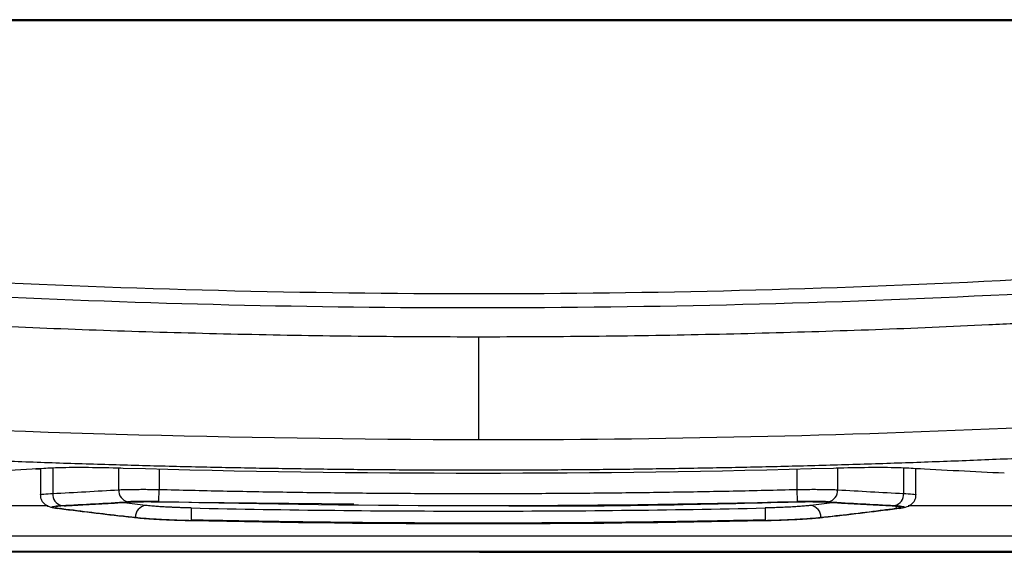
# Model space of a CAD drawing. Header units: millimetres. Extents: x -0.39 to 0.76, y -0.29 to 0.59.
# Tile 95 of 137: x 0.2035 to 0.2361, y 0.357 to 0.3747. Entities that reach past the tile are written whole.
import ezdxf

# ---------------------------------------------------------------- set-up
doc = ezdxf.new("R2010")
doc.units = ezdxf.units.MM

msp = doc.modelspace()

# ---------------------------------------------------------------- linework, layer by layer
at = {"color": 7, "linetype": 'Continuous', "lineweight": 25}
for p, q in [((0.249118, 0.374705), (0.188131, 0.374705)), ((0.249118, 0.374666), (0.188131, 0.374666)), ((0.20399, 0.359807), (0.20415, 0.359803)), ((0.20415, 0.359816), (0.20415, 0.358853)), ((0.233169, 0.358853), (0.233169, 0.359816)), ((0.233315, 0.359809), (0.233169, 0.359806)), ((0.20808, 0.358725), (0.20809, 0.359124)), ((0.229239, 0.358725), (0.229229, 0.359124)), ((0.20809, 0.358715), (0.214541, 0.358643)), ((0.209153, 0.358511), (0.209144, 0.358111)), ((0.228166, 0.35851), (0.228175, 0.358111)), ((0.19876, 0.357582), (0.238579, 0.357582)), ((0.218707, 0.35704), (0.195334, 0.35704)), ((0.218707, 0.357055), (0.195471, 0.357055)), ((0.19876, 0.357082), (0.238579, 0.357082)), ((0.241866, 0.357055), (0.218707, 0.357055)), ((0.218707, 0.35704), (0.242081, 0.35704))]:
    msp.add_line(p, q, dxfattribs=at)
at = {"color": 9, "linetype": 'Continuous', "lineweight": 25}
for p, q in [((0.20415, 0.359805), (0.204004, 0.359808)), ((0.204559, 0.359834), (0.204559, 0.358991)), ((0.206749, 0.359115), (0.206749, 0.359829)), ((0.20809, 0.359793), (0.20809, 0.359124)), ((0.229229, 0.359124), (0.229229, 0.359796)), ((0.23057, 0.359829), (0.23057, 0.359115)), ((0.23276, 0.359834), (0.23276, 0.35899)), ((0.207639, 0.358593), (0.206837, 0.358689)), ((0.23048, 0.358689), (0.22968, 0.358593))]:
    msp.add_line(p, q, dxfattribs=at)
at = {"color": 9, "linetype": 'Continuous', "lineweight": 25, "flags": 128}
msp.add_lwpolyline([(0.232525, 0.358492), (0.232516, 0.358569), (0.232515, 0.358572)], dxfattribs=at)
at = {"color": 7, "linetype": 'Continuous', "lineweight": 25}
for centre, radius, start, end in [((0.204939, 0.358962), 0.0003804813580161, 175.754139, 256.93423), ((0.207131, 0.359089), 0.0003823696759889, 176.076364, 256.985705), ((0.230188, 0.359089), 0.0003823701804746, 283.013911, 3.923496), ((0.23238, 0.358962), 0.0003804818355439, 283.065385, 4.245726), ((0.207687, 0.35821), 0.00038628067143, 97.158361, 182.356254), ((0.229632, 0.35821), 0.0003862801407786, 357.643609, 82.841288)]:
    msp.add_arc(centre, radius, start, end, dxfattribs=at)
for points, knots in [([(0.184197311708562, 0.367354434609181), (0.1956539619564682, 0.3661993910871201), (0.2071702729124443, 0.3656205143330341), (0.2244471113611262, 0.3656214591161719), (0.230204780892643, 0.3657666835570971), (0.241701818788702, 0.3663456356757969), (0.2474455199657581, 0.3667796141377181), (0.2531746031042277, 0.3673577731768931)], [0, 0, 0, 0, 0.4999999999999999, 0.4999999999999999, 0.7499999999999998, 0.7499999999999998, 1, 1, 1, 1]), ([(0.1856194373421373, 0.3667194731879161), (0.1966032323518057, 0.3656776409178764), (0.2134793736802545, 0.3648784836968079), (0.2355445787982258, 0.3654318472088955), (0.2465505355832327, 0.3662292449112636), (0.2517163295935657, 0.3667191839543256)], [0.8797212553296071, 0.8797212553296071, 0.8797212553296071, 0.8797212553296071, 19.11398431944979, 28.77080528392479, 37.34656323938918, 37.34656323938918, 37.34656323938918, 37.34656323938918]), ([(0.2186678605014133, 0.36417969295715), (0.2180422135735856, 0.3641806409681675), (0.2167910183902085, 0.3641825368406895), (0.2149144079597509, 0.3641978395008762), (0.2130381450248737, 0.3642222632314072), (0.2111622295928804, 0.3642567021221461), (0.2092866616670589, 0.3643009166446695), (0.2074114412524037, 0.3643549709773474), (0.2055365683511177, 0.3644188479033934), (0.2036620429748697, 0.3644925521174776), (0.2017878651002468, 0.3645760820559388), (0.1999140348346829, 0.3646694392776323), (0.1980405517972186, 0.36477261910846), (0.1961674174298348, 0.3648856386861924), (0.1942946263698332, 0.3650084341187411), (0.1924221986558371, 0.3651412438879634), (0.1905500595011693, 0.3652831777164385), (0.1893024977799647, 0.3653860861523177), (0.1886786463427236, 0.3654375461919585)], [0, 0, 0, 0, 0.0625139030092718, 0.1250179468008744, 0.1875138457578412, 0.25000331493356, 0.3124880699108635, 0.3749698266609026, 0.4374503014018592, 0.4999312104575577, 0.5624142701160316, 0.6249011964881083, 0.6873937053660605, 0.749893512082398, 0.8124023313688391, 0.874921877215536, 0.9374538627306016, 1, 1, 1, 1]), ([(0.2487186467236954, 0.3654424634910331), (0.2480935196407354, 0.3653907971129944), (0.2468434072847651, 0.3652874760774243), (0.2449674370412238, 0.3651449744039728), (0.2430911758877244, 0.3650116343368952), (0.2412145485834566, 0.3648883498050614), (0.2393375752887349, 0.3647748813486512), (0.2374602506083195, 0.3646712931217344), (0.2355825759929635, 0.3645775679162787), (0.2337045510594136, 0.3644937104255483), (0.2318261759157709, 0.3644197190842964), (0.2299474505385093, 0.364355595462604), (0.2280683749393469, 0.3643013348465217), (0.2261889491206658, 0.3642569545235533), (0.2243091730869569, 0.3642223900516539), (0.2224290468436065, 0.3641978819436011), (0.2205485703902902, 0.3641825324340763), (0.2192947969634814, 0.3641806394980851), (0.2186678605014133, 0.3641796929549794)], [0, 0, 0, 0, 0.0625461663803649, 0.1250781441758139, 0.1875976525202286, 0.2501064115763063, 0.3126061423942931, 0.3750985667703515, 0.4375854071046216, 0.5000683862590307, 0.5625492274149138, 0.6250296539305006, 0.6875113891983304, 0.7499961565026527, 0.8124856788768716, 0.8749816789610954, 0.9374858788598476, 1, 1, 1, 1]), ([(0.188678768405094, 0.3618720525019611), (0.1888783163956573, 0.3618574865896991), (0.1908750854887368, 0.3617199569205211), (0.2008573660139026, 0.3610414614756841), (0.2106640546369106, 0.3608098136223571), (0.2186678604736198, 0.3607759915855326)], [14.439103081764, 14.439103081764, 14.439103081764, 14.439103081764, 14.561600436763, 15.66407663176, 20.562681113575, 20.562681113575, 20.562681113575, 20.562681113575]), ([(0.2186678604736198, 0.3607759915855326), (0.2246872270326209, 0.3607761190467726), (0.2343995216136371, 0.3609943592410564), (0.2440963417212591, 0.361560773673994), (0.2477810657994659, 0.3618112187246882)], [14.68822233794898, 14.68822233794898, 14.68822233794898, 14.68822233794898, 18.36524436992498, 20.621266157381, 20.621266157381, 20.621266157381, 20.621266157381]), ([(0.1886786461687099, 0.3608647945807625), (0.1893443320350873, 0.3608171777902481), (0.190675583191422, 0.3607219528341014), (0.1926731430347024, 0.3605914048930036), (0.1946709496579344, 0.3604698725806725), (0.1966690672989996, 0.3603582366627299), (0.1986674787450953, 0.3602562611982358), (0.2006661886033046, 0.3601640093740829), (0.2026651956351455, 0.3600814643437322), (0.2046645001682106, 0.3600086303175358), (0.2066641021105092, 0.3599455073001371), (0.2086640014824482, 0.3598920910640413), (0.2106641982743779, 0.3598483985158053), (0.2126646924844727, 0.3598143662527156), (0.214665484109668, 0.3597902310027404), (0.2166665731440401, 0.3597751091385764), (0.2180007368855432, 0.3597732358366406), (0.218667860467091, 0.3597722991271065)], [0, 0, 0, 0, 0.0667036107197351, 0.1333951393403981, 0.2000761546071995, 0.2667482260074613, 0.3334129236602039, 0.4000718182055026, 0.4667264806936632, 0.5333784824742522, 0.6000293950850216, 0.6666807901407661, 0.733334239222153, 0.7999913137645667, 0.8666535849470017, 0.9333226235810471, 1, 1, 1, 1]), ([(0.218667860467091, 0.3597722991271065), (0.2193363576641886, 0.3597732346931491), (0.220673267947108, 0.3597751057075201), (0.2226784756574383, 0.3597902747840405), (0.2246833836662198, 0.3598144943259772), (0.2266879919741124, 0.3598486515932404), (0.2286923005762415, 0.3598925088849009), (0.2306963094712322, 0.3599461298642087), (0.2327000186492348, 0.3600094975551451), (0.2347034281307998, 0.360082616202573), (0.2367065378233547, 0.3601654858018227), (0.2387093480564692, 0.3602581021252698), (0.2407118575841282, 0.3603604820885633), (0.2427140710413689, 0.3604725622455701), (0.2447159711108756, 0.3605945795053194), (0.2467176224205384, 0.36072564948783), (0.2480515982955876, 0.3608212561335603), (0.248718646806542, 0.3608690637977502)], [0, 0, 0, 0, 0.0666775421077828, 0.1333466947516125, 0.2000090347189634, 0.2666661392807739, 0.3333195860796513, 0.3999709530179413, 0.4666218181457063, 0.5332737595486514, 0.5999283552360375, 0.666587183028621, 0.7332518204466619, 0.7999238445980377, 0.8666048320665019, 0.9332963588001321, 1, 1, 1, 1]), ([(0.1836694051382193, 0.3604968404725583), (0.1836694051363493, 0.3602793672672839), (0.1836694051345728, 0.3600727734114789), (0.1836694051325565, 0.3598382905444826), (0.1837765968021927, 0.3597959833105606), (0.1840582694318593, 0.3597572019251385), (0.1878090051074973, 0.359366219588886), (0.1911029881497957, 0.3590520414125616), (0.1948808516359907, 0.3587258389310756), (0.1950878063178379, 0.3587080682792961), (0.1956698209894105, 0.3586583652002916), (0.1962248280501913, 0.3586328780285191), (0.1974488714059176, 0.3586010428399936), (0.1980974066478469, 0.3585928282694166), (0.2006446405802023, 0.3585928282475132), (0.2025293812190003, 0.3585928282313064), (0.2044141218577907, 0.3585928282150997)], [22.2443923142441, 22.2443923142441, 22.2443923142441, 22.2443923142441, 25.29077232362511, 25.29077232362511, 25.65572980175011, 25.91792050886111, 25.91792050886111, 32.34403399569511, 32.34403399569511, 32.71470458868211, 32.71470458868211, 33.38126530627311, 33.38126530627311, 33.9710399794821, 33.9710399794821, 35.64890193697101, 35.64890193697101, 35.64890193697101, 35.64890193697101]), ([(0.2329050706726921, 0.3585928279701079), (0.2347963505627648, 0.3585928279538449), (0.2366876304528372, 0.3585928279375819), (0.2392415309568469, 0.3585928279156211), (0.2398901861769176, 0.3586010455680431), (0.2411141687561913, 0.3586328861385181), (0.2416690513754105, 0.3586583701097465), (0.2422510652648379, 0.3587080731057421), (0.2424580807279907, 0.3587258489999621), (0.2462359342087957, 0.3590520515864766), (0.2495298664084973, 0.3593662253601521), (0.2532805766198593, 0.3597572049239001), (0.2535622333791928, 0.3597959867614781), (0.2536694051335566, 0.3598382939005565), (0.2536694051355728, 0.3600727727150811), (0.2536694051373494, 0.3602793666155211), (0.2536694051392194, 0.3604968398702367)], [0.3794745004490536, 0.3794745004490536, 0.3794745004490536, 0.3794745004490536, 2.063157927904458, 2.063157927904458, 2.653045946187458, 2.653045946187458, 3.319497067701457, 3.319497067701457, 3.690277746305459, 3.690277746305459, 10.11629349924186, 10.11629349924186, 10.37854867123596, 10.74344862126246, 10.74344862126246, 13.7898463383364, 13.7898463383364, 13.7898463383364, 13.7898463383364]), ([(0.2065596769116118, 0.3598336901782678), (0.2058194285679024, 0.3598537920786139), (0.204960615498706, 0.3598558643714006), (0.2043502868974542, 0.3598266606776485), (0.2042615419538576, 0.3598213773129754)], [4.745794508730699, 4.745794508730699, 4.745794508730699, 4.745794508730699, 6.990909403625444, 7.409073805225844, 7.409073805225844, 7.409073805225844, 7.409073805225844]), ([(0.2307760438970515, 0.3598335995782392), (0.2306630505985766, 0.3598305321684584), (0.2305496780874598, 0.3598270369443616), (0.2225928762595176, 0.3596011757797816), (0.2147428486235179, 0.3596012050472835), (0.2067860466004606, 0.3598271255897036), (0.2066726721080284, 0.3598306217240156), (0.2065596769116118, 0.3598336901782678)], [7.409073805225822, 7.409073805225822, 7.409073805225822, 7.409073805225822, 7.751773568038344, 7.751773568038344, 31.50038256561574, 31.50038256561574, 31.84308809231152, 31.84308809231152, 31.84308809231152, 31.84308809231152]), ([(0.2330741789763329, 0.3598212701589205), (0.2329854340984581, 0.3598265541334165), (0.2323750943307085, 0.3598557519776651), (0.2315162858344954, 0.3598536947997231), (0.2307760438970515, 0.3598335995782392)], [31.84308809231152, 31.84308809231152, 31.84308809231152, 31.84308809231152, 32.26124606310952, 34.506341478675, 34.506341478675, 34.506341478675, 34.506341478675]), ([(0.2041502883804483, 0.358940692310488), (0.2041524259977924, 0.358910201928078), (0.204156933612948, 0.3588459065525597), (0.2042022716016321, 0.3587295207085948), (0.2043614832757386, 0.3585542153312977), (0.204561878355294, 0.3585172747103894), (0.2047052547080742, 0.358490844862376)], [0, 0, 0, 0, 0.0914578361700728, 0.1928580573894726, 0.4225154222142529, 1, 1, 1, 1]), ([(0.2045592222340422, 0.3589905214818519), (0.2049247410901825, 0.3590097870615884), (0.2056548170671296, 0.3590482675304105), (0.2063847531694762, 0.3590927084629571), (0.2067492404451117, 0.35911489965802)], [0, 0, 0, 0, 0.5006586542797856, 1, 1, 1, 1]), ([(0.2067492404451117, 0.35911489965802), (0.2067752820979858, 0.359116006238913), (0.2068275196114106, 0.3591182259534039), (0.2069143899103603, 0.3591210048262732), (0.2070066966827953, 0.3591233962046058), (0.2071042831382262, 0.3591253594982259), (0.2072061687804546, 0.3591269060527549), (0.2073116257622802, 0.3591280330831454), (0.2074198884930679, 0.3591287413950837), (0.2075302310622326, 0.3591290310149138), (0.2076419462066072, 0.3591289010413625), (0.2077543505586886, 0.3591283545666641), (0.2078667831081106, 0.3591273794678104), (0.2079786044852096, 0.3591260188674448), (0.2080529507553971, 0.3591247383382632), (0.2080898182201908, 0.3591241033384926)], [0, 0, 0, 0, 0.0776447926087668, 0.1557493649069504, 0.2342051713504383, 0.3128633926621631, 0.3915483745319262, 0.470069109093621, 0.548229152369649, 0.6258353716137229, 0.7027058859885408, 0.7786775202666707, 0.8536130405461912, 0.9274083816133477, 1, 1, 1, 1]), ([(0.2080898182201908, 0.3591241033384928), (0.2087944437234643, 0.3591073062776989), (0.2102036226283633, 0.3590737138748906), (0.2123175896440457, 0.3590368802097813), (0.214431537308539, 0.359009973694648), (0.2165454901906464, 0.3589939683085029), (0.2186594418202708, 0.3589885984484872), (0.2207733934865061, 0.3589939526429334), (0.2228873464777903, 0.359009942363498), (0.2250012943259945, 0.3590368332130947), (0.2271152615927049, 0.3590736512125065), (0.2285244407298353, 0.3591072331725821), (0.2292290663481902, 0.3591240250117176)], [0, 0, 0, 0, 0.1000153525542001, 0.2000204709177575, 0.3000179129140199, 0.4000102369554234, 0.5000000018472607, 0.5999897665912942, 0.6999820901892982, 0.7999795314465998, 0.8999846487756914, 1, 1, 1, 1]), ([(0.2292290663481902, 0.3591240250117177), (0.2292690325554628, 0.3591247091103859), (0.2293496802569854, 0.3591260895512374), (0.2294709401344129, 0.3591275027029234), (0.2295927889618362, 0.3591284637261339), (0.2297144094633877, 0.3591289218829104), (0.2298349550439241, 0.3591288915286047), (0.229953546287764, 0.3591283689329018), (0.2300692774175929, 0.3591273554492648), (0.230181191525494, 0.3591258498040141), (0.2302883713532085, 0.3591238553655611), (0.2303895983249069, 0.3591213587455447), (0.2304846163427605, 0.3591184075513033), (0.2305413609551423, 0.3591160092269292), (0.230569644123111, 0.3591148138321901)], [0, 0, 0, 0, 0.0786929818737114, 0.1587943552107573, 0.2402165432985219, 0.3228178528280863, 0.4064133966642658, 0.4907858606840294, 0.5756963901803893, 0.6608960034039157, 0.7461380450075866, 0.8311922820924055, 0.9158613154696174, 1, 1, 1, 1]), ([(0.230569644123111, 0.3591148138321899), (0.2309341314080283, 0.3590926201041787), (0.2316640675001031, 0.3590481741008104), (0.2323941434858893, 0.3590096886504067), (0.2327596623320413, 0.3589904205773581)], [0, 0, 0, 0, 0.4993413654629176, 1, 1, 1, 1]), ([(0.2326136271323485, 0.3584907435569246), (0.2327566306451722, 0.3585173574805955), (0.232956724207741, 0.3585545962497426), (0.2331163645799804, 0.35872871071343), (0.2331622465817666, 0.3588456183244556), (0.2331667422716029, 0.3589097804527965), (0.2331688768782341, 0.3589402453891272)], [0, 0, 0, 0, 0.5770364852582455, 0.8074017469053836, 0.9085520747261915, 1, 1, 1, 1]), ([(0.2049422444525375, 0.3585823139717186), (0.2051135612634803, 0.3585911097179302), (0.2052848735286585, 0.358600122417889), (0.2054561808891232, 0.3586093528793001), (0.2057355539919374, 0.3586244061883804), (0.2060149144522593, 0.3586400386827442), (0.2062942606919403, 0.3586562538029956), (0.2065736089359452, 0.3586724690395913), (0.2068529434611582, 0.358689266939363), (0.2071322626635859, 0.3587066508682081)], [2e-16, 2e-16, 2e-16, 2e-16, 0.000800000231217, 0.000800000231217, 0.000800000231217, 0.0021046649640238, 0.0021046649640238, 0.0021046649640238, 0.0034093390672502, 0.0034093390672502, 0.0034093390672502, 0.0034093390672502]), ([(0.2080797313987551, 0.358725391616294), (0.2080480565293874, 0.3587261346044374), (0.2079838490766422, 0.3587276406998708), (0.2078867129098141, 0.3587291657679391), (0.2077740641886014, 0.3587303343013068), (0.2076475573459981, 0.3587307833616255), (0.207510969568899, 0.3587301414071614), (0.2073803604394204, 0.3587284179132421), (0.2072569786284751, 0.3587255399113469), (0.2071426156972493, 0.3587216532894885), (0.2070768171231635, 0.3587179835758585), (0.2070446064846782, 0.3587161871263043)], [0, 0, 0, 0, 0.0808435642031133, 0.1638762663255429, 0.2496204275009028, 0.374061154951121, 0.4999759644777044, 0.6257294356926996, 0.7499753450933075, 0.8776044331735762, 1, 1, 1, 1]), ([(0.2071322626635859, 0.3587066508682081), (0.207191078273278, 0.3587103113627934), (0.207257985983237, 0.3587130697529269), (0.2074035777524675, 0.3587172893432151), (0.207481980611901, 0.358718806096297), (0.2076451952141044, 0.358720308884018), (0.2077313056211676, 0.3587202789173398), (0.2079085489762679, 0.3587188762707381), (0.2079983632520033, 0.3587175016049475), (0.2080898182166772, 0.3587151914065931)], [0, 0, 0, 0, 0.25, 0.25, 0.5, 0.5, 0.75, 0.75, 1, 1, 1, 1]), ([(0.218919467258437, 0.3585948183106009), (0.2192556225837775, 0.3585906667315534), (0.222692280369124, 0.3585482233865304), (0.2261287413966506, 0.3586359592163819), (0.2292290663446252, 0.3587151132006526)], [0, 0, 0, 0, 0.0978146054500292, 1, 1, 1, 1]), ([(0.2292290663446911, 0.3587151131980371), (0.2293206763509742, 0.358717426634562), (0.2294103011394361, 0.3587187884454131), (0.229586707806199, 0.3587201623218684), (0.2296738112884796, 0.3587202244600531), (0.2298370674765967, 0.3587187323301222), (0.2299147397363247, 0.3587172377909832), (0.2300609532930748, 0.3587129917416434), (0.2301279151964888, 0.3587102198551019), (0.2301866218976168, 0.3587065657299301)], [0, 0, 0, 0, 0.25, 0.25, 0.5, 0.5, 0.75, 0.75, 1, 1, 1, 1]), ([(0.2302742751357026, 0.3587161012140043), (0.2302533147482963, 0.3587173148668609), (0.230210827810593, 0.3587197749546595), (0.2301387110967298, 0.3587228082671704), (0.2300488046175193, 0.358725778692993), (0.2299387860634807, 0.3587283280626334), (0.2298081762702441, 0.3587300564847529), (0.2296716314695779, 0.3587307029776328), (0.2295295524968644, 0.3587301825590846), (0.2293851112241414, 0.3587285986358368), (0.2292871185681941, 0.3587263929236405), (0.2292391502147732, 0.3587253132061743)], [0, 0, 0, 0, 0.0808487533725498, 0.163881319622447, 0.249619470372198, 0.3740658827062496, 0.4999750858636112, 0.6257341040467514, 0.7499742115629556, 0.8776099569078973, 1, 1, 1, 1]), ([(0.2301866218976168, 0.3587065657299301), (0.2303578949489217, 0.3586959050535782), (0.2305291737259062, 0.3586854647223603), (0.2307004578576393, 0.3586752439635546), (0.2309797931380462, 0.3586585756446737), (0.2312591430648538, 0.3586424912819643), (0.2315385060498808, 0.3586269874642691), (0.2318178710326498, 0.3586114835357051), (0.2320972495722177, 0.3585965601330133), (0.2323766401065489, 0.3585822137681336)], [1e-16, 1e-16, 1e-16, 1e-16, 0.0008000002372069, 0.0008000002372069, 0.0008000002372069, 0.002104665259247, 0.002104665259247, 0.002104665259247, 0.0034093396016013, 0.0034093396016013, 0.0034093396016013, 0.0034093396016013]), ([(0.2047809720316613, 0.3584810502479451), (0.2046957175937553, 0.3584919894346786), (0.2046344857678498, 0.358502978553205), (0.2045505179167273, 0.358525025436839), (0.2045319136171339, 0.3585356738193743), (0.2045441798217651, 0.3585555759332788), (0.2045756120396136, 0.3585645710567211), (0.2046832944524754, 0.3585802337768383), (0.2047569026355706, 0.3585868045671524), (0.2048526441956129, 0.3585917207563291)], [0, 0, 0, 0, 0.25, 0.25, 0.5, 0.5, 0.75, 0.75, 1, 1, 1, 1]), ([(0.204942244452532, 0.3585823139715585), (0.204901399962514, 0.3585802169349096), (0.2048292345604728, 0.3585754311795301), (0.2047455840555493, 0.3585666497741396), (0.2046564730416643, 0.3585516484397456), (0.2046371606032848, 0.3585346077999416), (0.2046884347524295, 0.3585122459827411), (0.2047365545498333, 0.3585010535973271), (0.2047941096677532, 0.3584917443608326)], [0, 0, 0, 0, 0.2104685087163, 0.4209370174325, 0.6314055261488, 1.15757679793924, 1.2628110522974, 1.6837480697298, 1.6837480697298, 1.6837480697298, 1.6837480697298]), ([(0.2048757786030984, 0.3584800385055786), (0.2048680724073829, 0.3584810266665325), (0.2048605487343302, 0.3584820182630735), (0.2048532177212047, 0.3584830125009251), (0.2048458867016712, 0.3584840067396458), (0.2048387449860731, 0.3584850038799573), (0.2048317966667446, 0.3584860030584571), (0.2048185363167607, 0.3584879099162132), (0.2048059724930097, 0.3584898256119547), (0.2047941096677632, 0.3584917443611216)], [0, 0, 0, 0, 4.04287495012e-05, 4.04287495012e-05, 4.04287495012e-05, 8.08574931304e-05, 8.08574931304e-05, 8.08574931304e-05, 0.0001580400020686, 0.0001580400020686, 0.0001580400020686, 0.0001580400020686]), ([(0.2073010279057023, 0.3581894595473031), (0.2071483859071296, 0.3582064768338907), (0.2069957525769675, 0.3582237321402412), (0.2068431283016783, 0.3582412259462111), (0.2065151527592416, 0.3582788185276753), (0.2061872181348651, 0.3583175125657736), (0.205859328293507, 0.3583573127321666), (0.2055314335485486, 0.358397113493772), (0.2052035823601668, 0.3584380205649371), (0.2048757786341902, 0.3584800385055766)], [0, 0, 0, 0, 0.0008000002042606, 0.0008000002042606, 0.0008000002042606, 0.0025191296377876, 0.0025191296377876, 0.0025191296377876, 0.0042382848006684, 0.0042382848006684, 0.0042382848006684, 0.0042382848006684]), ([(0.209152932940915, 0.3585105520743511), (0.2091104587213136, 0.3585115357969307), (0.2090258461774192, 0.3585134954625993), (0.2088998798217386, 0.3585171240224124), (0.2087755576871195, 0.3585212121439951), (0.2086528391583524, 0.3585257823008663), (0.2085319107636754, 0.3585308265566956), (0.2084139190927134, 0.3585363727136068), (0.2082717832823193, 0.3585437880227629), (0.2081087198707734, 0.3585534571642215), (0.2079591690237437, 0.358563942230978), (0.2077955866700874, 0.3585769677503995), (0.2077046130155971, 0.3585862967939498), (0.2076389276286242, 0.3585930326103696)], [0, 0, 0, 0, 0.07181550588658, 0.1430630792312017, 0.2140984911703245, 0.2852347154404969, 0.356685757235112, 0.4285614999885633, 0.500197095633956, 0.6237996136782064, 0.7493713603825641, 0.8190394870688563, 1, 1, 1, 1]), ([(0.2091529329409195, 0.3585105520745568), (0.2123217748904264, 0.3584412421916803), (0.2186599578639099, 0.3583719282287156), (0.2249981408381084, 0.3584412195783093), (0.2281659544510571, 0.3585104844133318)], [0.5126328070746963, 0.5126328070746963, 0.5126328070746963, 0.5126328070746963, 1.656842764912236, 2.80068123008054, 2.80068123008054, 2.80068123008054, 2.80068123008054]), ([(0.2296799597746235, 0.3585929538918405), (0.2296549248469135, 0.3585902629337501), (0.2296050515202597, 0.3585849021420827), (0.2295215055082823, 0.3585771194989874), (0.2294324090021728, 0.3585695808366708), (0.2293374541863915, 0.3585622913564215), (0.2292367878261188, 0.3585552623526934), (0.2291303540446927, 0.358548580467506), (0.2289925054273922, 0.358540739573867), (0.228819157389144, 0.3585320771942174), (0.228640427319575, 0.3585246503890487), (0.2284229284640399, 0.3585169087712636), (0.2282745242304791, 0.358513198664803), (0.2281659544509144, 0.3585104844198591)], [0, 0, 0, 0, 0.0718245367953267, 0.143085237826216, 0.2141331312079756, 0.2852798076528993, 0.3567407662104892, 0.4286273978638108, 0.5002736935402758, 0.6238608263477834, 0.7494174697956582, 0.8166784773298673, 1, 1, 1, 1]), ([(0.2324431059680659, 0.3584799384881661), (0.2322905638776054, 0.3584603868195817), (0.2321380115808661, 0.3584410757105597), (0.231985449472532, 0.3584220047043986), (0.231657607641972, 0.3583810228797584), (0.2313297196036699, 0.3583411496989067), (0.2310017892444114, 0.3583023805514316), (0.2306738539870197, 0.358263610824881), (0.230345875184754, 0.3582259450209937), (0.2300178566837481, 0.3581893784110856)], [0, 0, 0, 0, 0.0008000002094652, 0.0008000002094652, 0.0008000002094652, 0.0025191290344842, 0.0025191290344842, 0.0025191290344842, 0.0042382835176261, 0.0042382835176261, 0.0042382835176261, 0.0042382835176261]), ([(0.2323766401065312, 0.3585822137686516), (0.2324175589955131, 0.3585801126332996), (0.2324896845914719, 0.3585753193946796), (0.2325731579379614, 0.358566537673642), (0.2326620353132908, 0.3585515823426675), (0.2326818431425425, 0.3585345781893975), (0.232630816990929, 0.3585121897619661), (0.2325825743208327, 0.3585009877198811), (0.2325251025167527, 0.358491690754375)], [0, 0, 0, 0, 0.2103705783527, 0.4207411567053, 0.6311117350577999, 1.15703818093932, 1.26222347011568, 1.6829646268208, 1.6829646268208, 1.6829646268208, 1.6829646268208]), ([(0.2325251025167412, 0.3584916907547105), (0.2325188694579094, 0.3584906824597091), (0.2325124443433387, 0.3584896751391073), (0.2325058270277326, 0.3584886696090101), (0.232499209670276, 0.3584876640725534), (0.2324923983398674, 0.3584866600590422), (0.2324853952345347, 0.3584856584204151), (0.2324720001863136, 0.35848374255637), (0.2324578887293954, 0.3584818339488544), (0.2324431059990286, 0.3584799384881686)], [7e-16, 7e-16, 7e-16, 7e-16, 4.05459707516e-05, 4.05459707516e-05, 4.05459707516e-05, 8.10923589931e-05, 8.10923589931e-05, 8.10923589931e-05, 0.0001586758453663, 0.0001586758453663, 0.0001586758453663, 0.0001586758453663]), ([(0.232466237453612, 0.3585916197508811), (0.2325619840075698, 0.358586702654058), (0.2326345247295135, 0.3585801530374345), (0.2327428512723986, 0.3585645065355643), (0.232774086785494, 0.3585555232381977), (0.2327874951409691, 0.3585356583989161), (0.2327687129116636, 0.3585249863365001), (0.2326853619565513, 0.3585029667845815), (0.2326231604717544, 0.3584918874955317), (0.2325379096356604, 0.3584809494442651)], [0, 0, 0, 0, 0.25, 0.25, 0.5, 0.5, 0.75, 0.75, 1, 1, 1, 1]), ([(0.2091354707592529, 0.3580846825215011), (0.20908819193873, 0.3580857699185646), (0.2089938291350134, 0.3580879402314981), (0.208852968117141, 0.3580918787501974), (0.2087132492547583, 0.3580962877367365), (0.2085748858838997, 0.3581011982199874), (0.2084387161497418, 0.3581065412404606), (0.2083056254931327, 0.3581123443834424), (0.2081759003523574, 0.3581185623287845), (0.2080458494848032, 0.3581254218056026), (0.2078410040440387, 0.3581370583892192), (0.2076367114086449, 0.3581510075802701), (0.2073992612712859, 0.3581701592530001), (0.207284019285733, 0.3581820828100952), (0.2072086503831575, 0.3581898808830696)], [0, 0, 0, 0, 0.0628166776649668, 0.1253744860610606, 0.1879095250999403, 0.2506404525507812, 0.313472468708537, 0.3756183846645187, 0.4377723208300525, 0.5001016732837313, 0.5682600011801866, 0.7492433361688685, 0.8360037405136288, 1, 1, 1, 1]), ([(0.2091439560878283, 0.3580889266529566), (0.2089622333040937, 0.3580929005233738), (0.208784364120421, 0.3580982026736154), (0.2084353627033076, 0.3581111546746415), (0.2082642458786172, 0.3581189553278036), (0.2079464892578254, 0.358136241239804), (0.2077971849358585, 0.3581459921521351), (0.2075258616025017, 0.3581668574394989), (0.2074051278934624, 0.3581778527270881), (0.2073010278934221, 0.3581894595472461)], [0, 0, 0, 0, 0.25, 0.25, 0.5, 0.5, 0.75, 0.75, 1, 1, 1, 1]), ([(0.2281749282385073, 0.3580888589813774), (0.2250041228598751, 0.3580195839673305), (0.2186599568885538, 0.3579502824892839), (0.2123157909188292, 0.3580196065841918), (0.2091439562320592, 0.3580889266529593)], [0.5119379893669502, 0.5119379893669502, 0.5119379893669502, 0.5119379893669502, 1.5308929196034, 2.550178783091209, 2.550178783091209, 2.550178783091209, 2.550178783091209]), ([(0.2281746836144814, 0.3581112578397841), (0.2274698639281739, 0.3580968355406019), (0.2260602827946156, 0.3580679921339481), (0.2239457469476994, 0.3580377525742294), (0.2218312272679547, 0.3580170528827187), (0.2197167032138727, 0.3580068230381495), (0.2176021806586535, 0.3580068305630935), (0.2154876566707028, 0.3580170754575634), (0.213373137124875, 0.3580377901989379), (0.2112586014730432, 0.3580680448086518), (0.2098490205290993, 0.3580968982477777), (0.209144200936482, 0.3581113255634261)], [0, 0, 0, 0, 0.1111233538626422, 0.2222375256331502, 0.3333451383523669, 0.4444488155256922, 0.5555511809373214, 0.6666548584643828, 0.7777624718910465, 0.8888766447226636, 1, 1, 1, 1]), ([(0.2300178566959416, 0.3581893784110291), (0.2299138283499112, 0.3581777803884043), (0.22979354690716, 0.3581668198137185), (0.2295243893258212, 0.3581460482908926), (0.2293733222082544, 0.358136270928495), (0.2290563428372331, 0.3581189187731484), (0.2288860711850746, 0.3581112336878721), (0.2285352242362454, 0.358098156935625), (0.2283567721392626, 0.3580928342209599), (0.2281749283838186, 0.358088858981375)], [0, 0, 0, 0, 0.25, 0.25, 0.5, 0.5, 0.75, 0.75, 1, 1, 1, 1]), ([(0.2301102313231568, 0.3581897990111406), (0.2300824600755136, 0.3581867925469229), (0.2300270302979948, 0.3581807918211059), (0.2299351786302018, 0.3581720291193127), (0.2298375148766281, 0.3581634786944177), (0.2297336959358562, 0.358155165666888), (0.2296248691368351, 0.3581471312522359), (0.2295108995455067, 0.3581394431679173), (0.2293924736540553, 0.3581321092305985), (0.2292683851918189, 0.3581250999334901), (0.2290581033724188, 0.3581140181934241), (0.2288214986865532, 0.3581038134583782), (0.2285002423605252, 0.3580924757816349), (0.2283113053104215, 0.3580877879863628), (0.2281834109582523, 0.3580846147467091)], [0, 0, 0, 0, 0.0628254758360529, 0.1253959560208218, 0.1879445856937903, 0.250688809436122, 0.3135314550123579, 0.3756805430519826, 0.4378424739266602, 0.5001847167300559, 0.5639463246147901, 0.7492836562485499, 0.8302863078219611, 1, 1, 1, 1])]:
    msp.add_open_spline(points, degree=3, knots=knots, dxfattribs=at)
at = {"color": 9, "linetype": 'Continuous', "lineweight": 25}
for points, knots in [([(0.218667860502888, 0.364179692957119), (0.2186678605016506, 0.3640357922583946), (0.2186678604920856, 0.362923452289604), (0.2186678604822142, 0.3617754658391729), (0.2186678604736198, 0.3607759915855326)], [0, 0, 0, 0, 0.1293675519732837, 1, 1, 1, 1]), ([(0.2041607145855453, 0.3589404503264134), (0.2041573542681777, 0.3589417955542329), (0.2041275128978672, 0.358953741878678), (0.2042453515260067, 0.3589727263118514), (0.2044545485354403, 0.3589845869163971), (0.2045592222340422, 0.3589905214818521)], [0, 0, 0, 0, 0.0596218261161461, 0.5294729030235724, 1, 1, 1, 1]), ([(0.2327596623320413, 0.3589904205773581), (0.2328639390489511, 0.3589844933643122), (0.2330724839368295, 0.3589726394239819), (0.2331911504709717, 0.3589535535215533), (0.2331609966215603, 0.3589414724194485), (0.2331572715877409, 0.3589399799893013)], [0, 0, 0, 0, 0.4671036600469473, 0.9341690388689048, 1, 1, 1, 1])]:
    msp.add_open_spline(points, degree=3, knots=knots, dxfattribs=at)
at = {"color": 7, "linetype": 'Continuous', "lineweight": 25}
for points in [[(0.2042615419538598, 0.3598213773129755), (0.2032543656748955, 0.3597614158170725), (0.2022470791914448, 0.3597089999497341), (0.2012396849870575, 0.3596639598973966)], [(0.2360960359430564, 0.3596638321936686), (0.2350886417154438, 0.3597088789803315), (0.2340813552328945, 0.3597613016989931), (0.2330741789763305, 0.3598212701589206)], [(0.2048526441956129, 0.3585917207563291), (0.2055833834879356, 0.3586292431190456), (0.2063140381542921, 0.3586707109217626), (0.2070446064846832, 0.3587161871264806)], [(0.2080797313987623, 0.3587253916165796), (0.2151328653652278, 0.3585469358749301), (0.2221860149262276, 0.3585469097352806), (0.2292391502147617, 0.3587253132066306)], [(0.2302742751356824, 0.3587161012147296), (0.2310048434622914, 0.3586706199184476), (0.2317354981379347, 0.3586291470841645), (0.232466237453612, 0.3585916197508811)], [(0.2072086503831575, 0.3581898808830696), (0.2063991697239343, 0.3582802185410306), (0.2055899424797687, 0.3583772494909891), (0.2047809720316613, 0.3584810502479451)], [(0.2325379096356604, 0.3584809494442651), (0.2317289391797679, 0.3583771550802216), (0.2309197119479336, 0.3582801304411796), (0.2301102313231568, 0.3581897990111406)], [(0.2281834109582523, 0.3580846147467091), (0.2218340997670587, 0.3579458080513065), (0.2154847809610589, 0.3579458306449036), (0.2091354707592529, 0.3580846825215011)], [(0.2187072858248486, 0.3570396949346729), (0.2187072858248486, 0.3570444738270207), (0.2187072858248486, 0.3570494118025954), (0.2187072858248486, 0.3570545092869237)]]:
    msp.add_open_spline(points, degree=3, dxfattribs=at)

doc.saveas('drawing.dxf')
